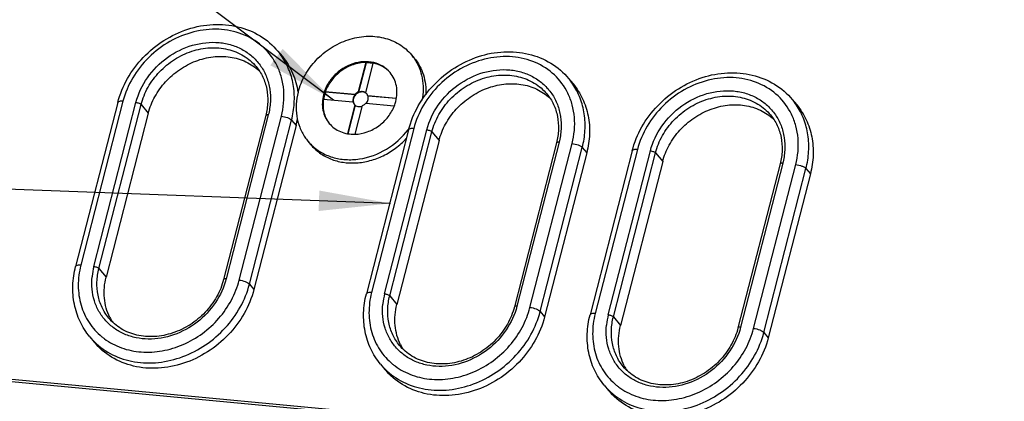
# Model space of a CAD drawing. Header units: millimetres. Extents: x -1 to 421, y -1 to 298.
# Tile 4 of 26: x 61 to 110, y 71 to 90. Entities that reach past the tile are written whole.
import ezdxf

# ---------------------------------------------------------------- set-up
doc = ezdxf.new("R2010")
doc.units = ezdxf.units.MM
doc.header["$LTSCALE"] = 23.1
doc.layers.get('0').update_dxf_attribs({"linetype": 'CONTINUOUS'})
doc.layers.add('02___PRT_ALL_AXES', color=7, linetype='CONTINUOUS')
doc.layers.add('ROUNDS', color=7, linetype='CONTINUOUS')
doc.styles.get("Standard").update_dxf_attribs({"font": 'txt', "width": 0.8})
doc.dimstyles.get("Standard").update_dxf_attribs({"dimtxt": 3.5, "dimasz": 3.5, "dimexe": 1, "dimexo": 0, "dimtad": 1, "dimdsep": 46, "dimtxsty": 'STANDARD', "dimblk": '_FILLED', "dimblk1": '_FILLED', "dimblk2": '_FILLED', "dimcen": 0.09, "dimclrt": 5, "dimadec": 0, "dimazin": 0, "dimtol": 1, "dimtp": 0.01, "dimtm": 0.01, "dimtfac": 1, "dimtofl": 0, "dimtmove": 0, "dimatfit": 3, "dimldrblk": '_FILLED', "dimfxl": 1, "dimtolj": 1, "dimarcsym": 0})

# ---------------------------------------------------------------- blocks, each defined once
blk = doc.blocks.new('_FILLED')
at = {"color": 0, "linetype": 'BYBLOCK'}
blk.add_solid([(0, 0), (-1, 0.143), (-1, -0.143)], dxfattribs=at)

msp = doc.modelspace()

# ---------------------------------------------------------------- linework, layer by layer
at = {"color": 7, "linetype": 'CONTINUOUS'}
for p, q in [((74.1054, 88.0681), (74.3235, 87.8059)), ((78.4099, 87.5171), (78.0389, 86.0747)), ((78.4233, 87.501), (78.0523, 86.0586)), ((78.4038, 86.0404), (78.7748, 87.4829)), ((78.4099, 87.5171), (78.4233, 87.501)), ((88.3388, 86.7314), (88.557, 86.4692)), ((76.4264, 86.0895), (76.4398, 86.0734)), ((77.871, 85.9538), (76.4264, 86.0895)), ((77.8844, 85.9377), (76.4398, 86.0734)), ((77.8844, 85.9377), (77.871, 85.9538)), ((78.0523, 86.0586), (78.0389, 86.0747)), ((78.4476, 85.9978), (78.4038, 86.0404)), ((78.4172, 86.0243), (78.4038, 86.0404)), ((78.5165, 85.8783), (78.5031, 85.8945)), ((79.9027, 85.763), (78.5031, 85.8945)), ((79.9001, 85.7484), (78.5165, 85.8783)), ((76.3327, 85.7251), (77.7772, 85.5894)), ((77.8765, 85.4435), (77.5152, 84.0389)), ((77.8899, 85.4273), (77.532, 84.0359)), ((77.7906, 85.5733), (77.7772, 85.5894)), ((77.8327, 85.4861), (77.8765, 85.4435)), ((77.8899, 85.4273), (77.8765, 85.4435)), ((77.8819, 84.0114), (78.2415, 85.4092)), ((78.4094, 85.5301), (79.8032, 85.3991)), ((99.2877, 85.7031), (99.5058, 85.441)), ((67.7597, 85.038), (65.6975, 77.0206)), ((74.9918, 84.4332), (72.9296, 76.4158)), ((81.9932, 83.7013), (79.931, 75.6839)), ((89.2253, 83.0965), (87.1631, 75.0791)), ((92.942, 82.6731), (90.8798, 74.6557)), ((100.1741, 82.0683), (98.1119, 74.0509)), ((64.8945, 74.102), (65.1126, 73.8399)), ((79.128, 72.7653), (79.3461, 72.5032)), ((90.0768, 71.7371), (90.2949, 71.475))]:
    msp.add_line(p, q, dxfattribs=at)
at = {"color": 3, "linetype": 'CONTINUOUS'}
for p, q in [((56.9029, 72.4158), (149.2381, 63.7444)), ((57.0036, 72.2948), (149.3387, 63.6235))]:
    msp.add_line(p, q, dxfattribs=at)
at = {"color": 7, "linetype": 'CONTINUOUS'}
for centre, radius, start, end in [((78.2447, 85.7714), 0.3011, 55.55091, 59.21312), ((78.2338, 85.7911), 0.2967, 51.79941, 55.63999), ((78.2467, 85.7745), 0.2974, 54.45826, 55.54521), ((78.2481, 85.7763), 0.2951, 47.98326, 54.46134), ((78.25, 85.7785), 0.2922, 43.39984, 47.97661), ((78.0881, 85.6638), 0.3109, 193.59683, 196.92501), ((78.0836, 85.6401), 0.2914, 211.58635, 216.38026), ((77.9769, 86.1065), 1.962, 338.84297, 345.52357), ((70.6684, 85.5461), 4.4644, 345.56409, 350.03481), ((68.073, 76.1619), 2.461, 206.95256, 213.14207), ((82.3064, 74.8253), 2.461, 206.95256, 213.14207), ((93.2553, 73.797), 2.461, 206.95256, 213.14207)]:
    msp.add_arc(centre, radius, start, end, dxfattribs=at)
for points, knots in [([(67.7597, 85.038), (67.8319, 85.3185), (68.0548, 85.8704), (68.5801, 86.598), (69.2651, 87.1932), (70.0618, 87.6136), (70.9149, 87.8292), (71.7651, 87.8222), (72.5509, 87.5899), (72.9973, 87.2889), (73.1866, 87.1111)], [0, 0, 0, 0, 0.1265256, 0.2568405, 0.3887029, 0.5194964, 0.6468578, 0.7692667, 0.8865302, 1, 1, 1, 1]), ([(74.3233, 87.8061), (74.5259, 87.5627), (74.8667, 87.01), (75.0418, 86.3856), (75.0887, 86.0659)], [0, 0, 0, 0, 0.4949278, 1, 1, 1, 1]), ([(79.5978, 87.0232), (79.4977, 87.1435), (79.2512, 87.3545), (78.7932, 87.5375), (78.2832, 87.578), (77.7624, 87.4756), (77.2706, 87.2402), (76.845, 86.8904), (76.5181, 86.4537), (76.3804, 86.1189), (76.3365, 85.9485)], [0, 0, 0, 0, 0.1132267, 0.2296298, 0.3511988, 0.4781698, 0.6091476, 0.7416414, 0.8727678, 1, 1, 1, 1]), ([(78.4099, 87.5171), (78.3059, 87.5162), (78.0952, 87.4963), (77.7853, 87.4163), (77.4856, 87.2881), (77.1119, 87.0582), (76.7152, 86.6758), (76.4998, 86.2907), (76.4264, 86.0895)], [0, 0, 0, 0, 0.1206265, 0.2441433, 0.3699559, 0.4972263, 0.7515494, 1, 1, 1, 1]), ([(78.7716, 87.47), (78.7433, 87.4755), (78.6282, 87.4945), (78.5111, 87.5018), (78.4233, 87.501)], [0, 0, 0, 0, 0.24719, 1, 1, 1, 1]), ([(79.5973, 87.0223), (79.4926, 87.139), (79.2381, 87.3412), (78.9332, 87.4507), (78.7748, 87.4829)], [0, 0, 0, 0, 0.4924651, 1, 1, 1, 1]), ([(79.8767, 85.616), (79.9089, 85.7414), (79.9472, 85.9955), (79.919, 86.3738), (79.8051, 86.7254), (79.6742, 86.9314), (79.5978, 87.0232)], [0, 0, 0, 0, 0.261313, 0.5137326, 0.7589112, 1, 1, 1, 1]), ([(81.9932, 83.7013), (82.0653, 83.9818), (82.2883, 84.5337), (82.8136, 85.2613), (83.4986, 85.8565), (84.2953, 86.2769), (85.1484, 86.4925), (85.9986, 86.4855), (86.7843, 86.2532), (87.2307, 85.9522), (87.4201, 85.7744)], [0, 0, 0, 0, 0.1265256, 0.2568405, 0.3887029, 0.5194964, 0.6468578, 0.7692667, 0.8865302, 1, 1, 1, 1]), ([(88.5568, 86.4694), (88.74, 86.2493), (89.0537, 85.7555), (89.3269, 84.9127), (89.3944, 84.0059), (89.3026, 83.3971), (89.2253, 83.0965)], [0, 0, 0, 0, 0.241089, 0.4862665, 0.7386881, 1, 1, 1, 1]), ([(76.3365, 85.9485), (76.3043, 85.8231), (76.266, 85.5691), (76.2942, 85.1908), (76.4081, 84.8392), (76.539, 84.6332), (76.6154, 84.5414)], [0, 0, 0, 0, 0.261313, 0.5137326, 0.7589112, 1, 1, 1, 1]), ([(76.4398, 86.0734), (76.4294, 86.0447), (76.3907, 85.9304), (76.3626, 85.8125), (76.3484, 85.7236)], [0, 0, 0, 0, 0.2529489, 1, 1, 1, 1]), ([(77.8844, 85.9377), (77.842, 85.8897), (77.7779, 85.7786), (77.7719, 85.6487), (77.7859, 85.5907)], [0, 0, 0, 0, 0.5180508, 1, 1, 1, 1]), ([(78.2607, 86.0741), (78.1969, 86.0801), (78.0616, 86.057), (77.9224, 85.9591), (77.8423, 85.8512), (77.8027, 85.7608), (77.7864, 85.6669), (77.7921, 85.6046), (77.7992, 85.5752)], [0, 0, 0, 0, 0.2474219, 0.5065634, 0.6359987, 0.7620461, 0.8834333, 1, 1, 1, 1]), ([(78.0389, 86.0747), (77.991, 86.0546), (77.9312, 86.0162), (77.8825, 85.9669), (77.871, 85.9538)], [0, 0, 0, 0, 0.74873, 1, 1, 1, 1]), ([(78.2473, 86.0902), (78.2312, 86.0918), (78.1649, 86.0936), (78.0985, 86.078), (78.0523, 86.0586)], [0, 0, 0, 0, 0.2438029, 1, 1, 1, 1]), ([(78.4012, 86.036), (78.3901, 86.0436), (78.3429, 86.0715), (78.2884, 86.0864), (78.2473, 86.0902)], [0, 0, 0, 0, 0.2452688, 1, 1, 1, 1]), ([(78.3988, 86.03), (78.3886, 86.0361), (78.3454, 86.0585), (78.2972, 86.0707), (78.2607, 86.0741)], [0, 0, 0, 0, 0.2453887, 1, 1, 1, 1]), ([(78.434, 85.5271), (78.4747, 85.5769), (78.5345, 85.6907), (78.5339, 85.8213), (78.5165, 85.8783)], [0, 0, 0, 0, 0.5187842, 1, 1, 1, 1]), ([(78.5031, 85.8945), (78.5002, 85.904), (78.487, 85.9409), (78.4664, 85.9753), (78.4476, 85.9978)], [0, 0, 0, 0, 0.252869, 1, 1, 1, 1]), ([(76.3327, 85.7251), (76.3165, 85.6184), (76.3033, 85.4045), (76.3451, 85.09), (76.4475, 84.7969), (76.5547, 84.6217), (76.6163, 84.5417)], [0, 0, 0, 0, 0.2592332, 0.5111743, 0.7573147, 1, 1, 1, 1]), ([(77.7772, 85.5894), (77.7801, 85.5799), (77.7933, 85.543), (77.8139, 85.5086), (77.8327, 85.4861)], [0, 0, 0, 0, 0.252869, 1, 1, 1, 1]), ([(77.7992, 85.5752), (77.801, 85.5674), (77.8096, 85.5368), (77.823, 85.5077), (77.8354, 85.4875)], [0, 0, 0, 0, 0.2529449, 1, 1, 1, 1]), ([(77.8815, 84.008), (78.0848, 84.0148), (78.3934, 84.0763), (78.7736, 84.2432), (79.1342, 84.467), (79.5187, 84.8355), (79.7319, 85.2049), (79.8067, 85.3984)], [0, 0, 0, 0, 0.2439169, 0.3697638, 0.4969816, 0.7512287, 1, 1, 1, 1]), ([(77.8899, 85.4273), (77.9136, 85.4087), (77.968, 85.3781), (78.0287, 85.3643), (78.0598, 85.3614)], [0, 0, 0, 0, 0.4911552, 1, 1, 1, 1]), ([(78.0598, 85.3614), (78.0743, 85.36), (78.1339, 85.358), (78.1937, 85.3701), (78.2359, 85.3856)], [0, 0, 0, 0, 0.2441787, 1, 1, 1, 1]), ([(78.2415, 85.4092), (78.2893, 85.4293), (78.3491, 85.4677), (78.3978, 85.517), (78.4094, 85.5301)], [0, 0, 0, 0, 0.74873, 1, 1, 1, 1]), ([(92.942, 82.6731), (93.0142, 82.9536), (93.2371, 83.5055), (93.7624, 84.2331), (94.4474, 84.8283), (95.2441, 85.2487), (96.0972, 85.4643), (96.9474, 85.4573), (97.7332, 85.225), (98.1796, 84.924), (98.3689, 84.7462)], [0, 0, 0, 0, 0.1265256, 0.2568405, 0.3887029, 0.5194964, 0.6468578, 0.7692667, 0.8865302, 1, 1, 1, 1]), ([(99.5057, 85.4412), (99.6888, 85.2211), (100.0025, 84.7273), (100.2757, 83.8845), (100.3432, 82.9777), (100.2514, 82.3689), (100.1741, 82.0683)], [0, 0, 0, 0, 0.241089, 0.4862665, 0.7386881, 1, 1, 1, 1]), ([(76.6154, 84.5414), (76.6886, 84.4534), (76.8586, 84.2937), (77.1664, 84.1207), (77.5139, 84.02), (77.7582, 84.0039), (77.8815, 84.008)], [0, 0, 0, 0, 0.241683, 0.4871409, 0.7393605, 1, 1, 1, 1]), ([(65.8792, 75.0465), (65.7308, 75.3384), (65.5461, 76.0038), (65.6117, 76.6872), (65.6975, 77.0206)], [0, 0, 0, 0, 0.4875318, 1, 1, 1, 1]), ([(72.9296, 76.4158), (72.8246, 76.0075), (72.4943, 75.2049), (71.711, 74.1581), (70.6908, 73.3199), (69.512, 72.7556), (68.2638, 72.51), (67.0415, 72.6071), (65.9435, 73.0456), (65.3527, 73.5513), (65.1127, 73.8398)], [0, 0, 0, 0, 0.1272312, 0.2583579, 0.3908517, 0.5218294, 0.6488004, 0.7703696, 0.8867731, 1, 1, 1, 1]), ([(80.1127, 73.7098), (79.9642, 74.0017), (79.7796, 74.6671), (79.8452, 75.3505), (79.931, 75.6839)], [0, 0, 0, 0, 0.4875318, 1, 1, 1, 1]), ([(87.1631, 75.0791), (87.0581, 74.6708), (86.7278, 73.8682), (85.9444, 72.8214), (84.9242, 71.9832), (83.7454, 71.4189), (82.4973, 71.1733), (81.275, 71.2705), (80.177, 71.7089), (79.5862, 72.2147), (79.3462, 72.5031)], [0, 0, 0, 0, 0.1272312, 0.2583579, 0.3908517, 0.5218294, 0.6488004, 0.7703696, 0.8867731, 1, 1, 1, 1]), ([(91.0615, 72.6816), (90.9131, 72.9735), (90.7284, 73.6389), (90.794, 74.3223), (90.8798, 74.6557)], [0, 0, 0, 0, 0.4875318, 1, 1, 1, 1]), ([(98.1119, 74.0509), (98.0069, 73.6426), (97.6767, 72.84), (96.8933, 71.7932), (95.8731, 70.9549), (94.6943, 70.3907), (93.4461, 70.1451), (92.2238, 70.2422), (91.1258, 70.6807), (90.5351, 71.1864), (90.295, 71.4748)], [0, 0, 0, 0, 0.1272312, 0.2583579, 0.3908517, 0.5218294, 0.6488004, 0.7703696, 0.8867731, 1, 1, 1, 1])]:
    msp.add_open_spline(points, degree=3, knots=knots, dxfattribs=at)
at = {"layer": '02___PRT_ALL_AXES', "color": 7, "linetype": 'CONTINUOUS'}
for p, q in [((80.6432, 87.8931), (80.7775, 87.7318)), ((75.57, 83.6715), (75.7042, 83.5102))]:
    msp.add_line(p, q, dxfattribs=at)
for centre, radius, start, end in [((78.8019, 86.361), 2.3954, 34.75136, 39.76158), ((77.5043, 86.5309), 3.7688, 322.35692, 323.11875), ((77.4122, 85.2042), 2.3964, 214.12358, 219.76052), ((77.4115, 85.204), 2.3958, 219.76709, 224.78161)]:
    msp.add_arc(centre, radius, start, end, dxfattribs=at)
for points, knots in [([(75.0957, 86.065), (75.1702, 86.3548), (75.4046, 86.9244), (75.9606, 87.6673), (76.6846, 88.2622), (77.5213, 88.6626), (78.4067, 88.837), (79.1386, 88.7785), (79.6746, 88.6082), (80.0417, 88.4243), (80.3696, 88.1868), (80.5581, 87.9954), (80.6433, 87.8931)], [0, 0, 0, 0, 0.127136, 0.2581656, 0.3905608, 0.5214409, 0.6483169, 0.7697949, 0.828686, 0.8864689, 0.9434465, 1, 1, 1, 1]), ([(80.7775, 87.7318), (80.8774, 87.6117), (81.0549, 87.3498), (81.2413, 86.91), (81.3437, 86.4349), (81.3541, 86.1076), (81.3455, 85.943)], [0, 0, 0, 0, 0.2442437, 0.4909887, 0.7423924, 1, 1, 1, 1]), ([(80.77, 87.7264), (80.8691, 87.5836), (81.0379, 87.2728), (81.1881, 86.7589), (81.2327, 86.2126), (81.1918, 85.8445), (81.1548, 85.6616)], [0, 0, 0, 0, 0.2418927, 0.4878928, 0.7401884, 1, 1, 1, 1]), ([(75.0957, 86.065), (75.046, 85.872), (74.9833, 85.4815), (75.0076, 84.8975), (75.1512, 84.3461), (75.3249, 84.0125), (75.4283, 83.8598)], [0, 0, 0, 0, 0.2606661, 0.5132775, 0.7589533, 1, 1, 1, 1]), ([(75.711, 83.5164), (75.8561, 83.3701), (76.1897, 83.1114), (76.7773, 82.8571), (77.427, 82.7439), (78.3431, 82.7872), (79.4709, 83.2054), (80.1966, 83.8506), (80.4886, 84.2292)], [0, 0, 0, 0, 0.1141151, 0.2307787, 0.3512688, 0.4760609, 0.7352543, 1, 1, 1, 1]), ([(75.7042, 83.5102), (75.8329, 83.3555), (76.1336, 83.0755), (76.6796, 82.7772), (77.2963, 82.6114), (77.9543, 82.5846), (78.6236, 82.6966), (79.2743, 82.9417), (79.8773, 83.308), (80.2309, 83.6233), (80.3917, 83.7957)], [0, 0, 0, 0, 0.1142608, 0.2304237, 0.3499676, 0.4736667, 0.6015035, 0.7327435, 0.8661085, 1, 1, 1, 1])]:
    msp.add_open_spline(points, degree=3, knots=knots, dxfattribs=at)
at = {"layer": 'ROUNDS', "color": 7, "linetype": 'CONTINUOUS'}
for p, q in [((66.2659, 85.5575), (64.2037, 77.5402)), ((73.5092, 84.92), (71.447, 76.9027)), ((80.4994, 84.2208), (78.4372, 76.2035)), ((87.7427, 83.5833), (85.6805, 75.566)), ((91.4482, 83.1926), (89.386, 75.1753)), ((98.6916, 82.5551), (96.6293, 74.5377))]:
    msp.add_line(p, q, dxfattribs=at)
at = {"layer": 'ROUNDS', "color": 9, "linetype": 'CONTINUOUS'}
for p, q in [((66.5191, 85.6192), (64.4569, 77.6018)), ((65.0956, 77.5418), (67.1578, 85.5592)), ((65.3452, 77.4441), (67.4074, 85.4614)), ((67.4074, 85.4614), (67.7597, 85.038)), ((73.6358, 84.9509), (71.5736, 76.9335)), ((72.2123, 76.8735), (74.2745, 84.8909)), ((72.7115, 76.6779), (74.7737, 84.6953)), ((74.7737, 84.6953), (74.9918, 84.4332)), ((80.7526, 84.2825), (78.6904, 76.2651)), ((79.329, 76.2052), (81.3912, 84.2225)), ((79.5786, 76.1074), (81.6408, 84.1247)), ((81.6408, 84.1247), (81.9932, 83.7013)), ((87.8693, 83.6142), (85.8071, 75.5968)), ((86.4458, 75.5368), (88.508, 83.5542)), ((86.945, 75.3412), (89.0072, 83.3586)), ((89.0072, 83.3586), (89.2253, 83.0965)), ((91.7014, 83.2543), (89.6392, 75.2369)), ((90.2779, 75.1769), (92.3401, 83.1943)), ((90.5275, 75.0791), (92.5897, 83.0965)), ((92.5897, 83.0965), (92.942, 82.6731)), ((98.8181, 82.5859), (96.7559, 74.5686)), ((97.3946, 74.5086), (99.4568, 82.526)), ((97.8938, 74.313), (99.956, 82.3304)), ((99.956, 82.3304), (100.1741, 82.0683)), ((65.3452, 77.4441), (65.6975, 77.0206)), ((72.7115, 76.6779), (72.9296, 76.4158)), ((79.5786, 76.1074), (79.931, 75.6839)), ((86.945, 75.3412), (87.1631, 75.0791)), ((90.5275, 75.0791), (90.8798, 74.6557)), ((97.8938, 74.313), (98.1119, 74.0509))]:
    msp.add_line(p, q, dxfattribs=at)
for centre, radius, start, end in [((71.5077, 85.9069), 3.3791, 33.99126, 39.75925), ((71.243, 85.9709), 3.1423, 26.00528, 28.83513), ((85.7412, 84.5702), 3.3791, 33.99126, 39.75925), ((85.4765, 84.6342), 3.1423, 26.00528, 28.83513), ((96.69, 83.542), 3.3791, 33.99126, 39.75925), ((96.4254, 83.606), 3.1423, 26.00528, 28.83513), ((68.3255, 76.7069), 3.3361, 165.50638, 173.94916), ((68.2115, 76.7205), 3.2214, 173.97589, 174.44316), ((82.559, 75.3702), 3.3361, 165.50638, 173.94916), ((82.445, 75.3838), 3.2214, 173.97589, 174.44316), ((93.5078, 74.342), 3.3361, 165.50638, 173.94916), ((93.3938, 74.3556), 3.2214, 173.97589, 174.44316), ((67.4889, 76.2611), 3.3753, 219.76782, 225.52366), ((67.4763, 76.5349), 3.1414, 230.67633, 233.51188), ((81.7224, 74.9245), 3.3753, 219.76782, 225.52366), ((81.7098, 75.1982), 3.1414, 230.67633, 233.51188), ((92.6712, 73.8962), 3.3753, 219.76782, 225.52366), ((92.6586, 74.1699), 3.1414, 230.67633, 233.51188)]:
    msp.add_arc(centre, radius, start, end, dxfattribs=at)
at = {"layer": 'ROUNDS', "color": 7, "linetype": 'CONTINUOUS'}
for points, knots in [([(66.2659, 85.5575), (66.3708, 85.9653), (66.6995, 86.7651), (67.4798, 87.8062), (68.4951, 88.6369), (69.67, 89.1941), (70.9185, 89.4335), (72.1481, 89.329), (73.2596, 88.879), (73.8601, 88.3628), (74.1054, 88.0681)], [0, 0, 0, 0, 0.1267978, 0.2568688, 0.3880876, 0.5179907, 0.6445013, 0.7665631, 0.8845098, 1, 1, 1, 1]), ([(80.4994, 84.2208), (80.6043, 84.6286), (80.933, 85.4284), (81.7133, 86.4695), (82.7286, 87.3002), (83.9035, 87.8575), (85.152, 88.0968), (86.3816, 87.9923), (87.493, 87.5423), (88.0935, 87.0262), (88.3388, 86.7314)], [0, 0, 0, 0, 0.1267978, 0.2568688, 0.3880876, 0.5179907, 0.6445013, 0.7665631, 0.8845098, 1, 1, 1, 1]), ([(73.039, 87.3172), (73.1683, 87.1618), (73.3899, 86.8126), (73.5829, 86.2151), (73.6303, 85.5696), (73.5646, 85.1351), (73.5092, 84.92)], [0, 0, 0, 0, 0.2395515, 0.483938, 0.7368326, 1, 1, 1, 1]), ([(91.4482, 83.1926), (91.5531, 83.6004), (91.8819, 84.4001), (92.6621, 85.4413), (93.6774, 86.272), (94.8523, 86.8292), (96.1008, 87.0686), (97.3304, 86.9641), (98.4419, 86.5141), (99.0424, 85.9979), (99.2877, 85.7031)], [0, 0, 0, 0, 0.1267978, 0.2568688, 0.3880876, 0.5179907, 0.6445013, 0.7665631, 0.8845098, 1, 1, 1, 1]), ([(87.2725, 85.9805), (87.4018, 85.8251), (87.6234, 85.4759), (87.8164, 84.8784), (87.8638, 84.2329), (87.798, 83.7984), (87.7427, 83.5833)], [0, 0, 0, 0, 0.2395515, 0.483938, 0.7368326, 1, 1, 1, 1]), ([(98.2213, 84.9523), (98.3506, 84.7969), (98.5722, 84.4477), (98.7652, 83.8502), (98.8126, 83.2046), (98.7469, 82.7702), (98.6916, 82.5551)], [0, 0, 0, 0, 0.2395515, 0.483938, 0.7368326, 1, 1, 1, 1]), ([(64.8945, 74.102), (64.7062, 74.3284), (64.3841, 74.8347), (64.1033, 75.6966), (64.0331, 76.6189), (64.1256, 77.2364), (64.2037, 77.5402)], [0, 0, 0, 0, 0.243053, 0.4892296, 0.7410612, 1, 1, 1, 1]), ([(71.447, 76.9027), (71.3713, 76.6081), (71.1325, 76.0283), (70.5662, 75.271), (69.8282, 74.6632), (68.9764, 74.2534), (68.0772, 74.0738), (67.2004, 74.1407), (66.4168, 74.451), (65.9967, 74.8099), (65.8266, 75.0142)], [0, 0, 0, 0, 0.1275661, 0.259488, 0.3929394, 0.5247273, 0.6520529, 0.77326, 0.8884959, 1, 1, 1, 1]), ([(79.128, 72.7653), (78.9396, 72.9917), (78.6175, 73.4981), (78.3367, 74.3599), (78.2666, 75.2822), (78.3591, 75.8997), (78.4372, 76.2035)], [0, 0, 0, 0, 0.243053, 0.4892296, 0.7410612, 1, 1, 1, 1]), ([(85.6805, 75.566), (85.6048, 75.2714), (85.366, 74.6916), (84.7997, 73.9343), (84.0617, 73.3265), (83.2099, 72.9167), (82.3106, 72.7371), (81.4339, 72.804), (80.6503, 73.1143), (80.2302, 73.4732), (80.0601, 73.6775)], [0, 0, 0, 0, 0.1275661, 0.259488, 0.3929394, 0.5247273, 0.6520529, 0.77326, 0.8884959, 1, 1, 1, 1]), ([(90.0768, 71.7371), (89.8885, 71.9634), (89.5664, 72.4698), (89.2856, 73.3317), (89.2154, 74.254), (89.3079, 74.8715), (89.386, 75.1753)], [0, 0, 0, 0, 0.243053, 0.4892296, 0.7410612, 1, 1, 1, 1]), ([(96.6293, 74.5377), (96.5536, 74.2432), (96.3148, 73.6634), (95.7485, 72.9061), (95.0105, 72.2983), (94.1587, 71.8885), (93.2595, 71.7089), (92.3827, 71.7758), (91.5991, 72.0861), (91.179, 72.445), (91.0089, 72.6493)], [0, 0, 0, 0, 0.1275661, 0.259488, 0.3929394, 0.5247273, 0.6520529, 0.77326, 0.8884959, 1, 1, 1, 1])]:
    msp.add_open_spline(points, degree=3, knots=knots, dxfattribs=at)
at = {"layer": 'ROUNDS', "color": 9, "linetype": 'CONTINUOUS'}
for points, knots in [([(73.9958, 87.4864), (73.8193, 87.807), (73.343, 88.3948), (72.3525, 88.9738), (71.1889, 89.2017), (69.9632, 89.0667), (68.7831, 88.5883), (67.7501, 87.8111), (66.9544, 86.8048), (66.6221, 86.0195), (66.5191, 85.6192)], [0, 0, 0, 0, 0.1135363, 0.2288658, 0.3490488, 0.4751775, 0.6062022, 0.7394992, 0.8717645, 1, 1, 1, 1]), ([(67.1578, 85.5592), (67.269, 85.9916), (67.668, 86.8321), (68.6467, 87.8163), (69.8821, 88.4299), (71.0064, 88.5535), (71.8452, 88.3906), (72.4124, 88.1485), (72.9024, 87.7934), (73.2952, 87.3389), (73.5747, 86.8036), (73.7303, 86.2092), (73.7569, 85.5798), (73.6894, 85.159), (73.6358, 84.9509)], [0, 0, 0, 0, 0.1300143, 0.2642201, 0.3972571, 0.5243404, 0.5852746, 0.6444783, 0.7024663, 0.7599749, 0.8178316, 0.8767984, 0.9374284, 1, 1, 1, 1]), ([(67.4074, 85.4614), (67.483, 85.7556), (67.721, 86.3338), (68.2853, 87.088), (69.0204, 87.6919), (69.8696, 88.0984), (70.7688, 88.2753), (71.6495, 88.2053), (72.4405, 87.8894), (72.8661, 87.525), (73.039, 87.3172)], [0, 0, 0, 0, 0.1272331, 0.2583587, 0.3908525, 0.5218305, 0.6488012, 0.7703699, 0.8867731, 1, 1, 1, 1]), ([(74.7737, 84.6953), (74.8435, 84.9667), (74.9318, 85.5155), (74.8983, 86.3364), (74.6974, 87.1118), (74.4543, 87.5812), (74.3094, 87.796)], [0, 0, 0, 0, 0.2606571, 0.5132613, 0.7589508, 1, 1, 1, 1]), ([(88.2293, 86.1497), (88.0528, 86.4703), (87.5765, 87.0582), (86.586, 87.6371), (85.4223, 87.8651), (84.1967, 87.73), (83.0165, 87.2516), (81.9836, 86.4745), (81.1879, 85.4681), (80.8555, 84.6828), (80.7526, 84.2825)], [0, 0, 0, 0, 0.1135363, 0.2288658, 0.3490488, 0.4751775, 0.6062022, 0.7394992, 0.8717645, 1, 1, 1, 1]), ([(74.2745, 84.8909), (74.3811, 85.3052), (74.4439, 85.9527), (74.3001, 86.7805), (74.156, 87.1667), (74.0672, 87.3487)], [0, 0, 0, 0, 0.5112152, 0.7580662, 1, 1, 1, 1]), ([(81.3912, 84.2225), (81.5025, 84.6549), (81.9015, 85.4954), (82.8802, 86.4796), (84.1156, 87.0933), (85.2399, 87.2168), (86.0787, 87.0539), (86.6459, 86.8118), (87.1358, 86.4567), (87.5286, 86.0022), (87.8082, 85.4669), (87.9638, 84.8725), (87.9903, 84.2431), (87.9228, 83.8223), (87.8693, 83.6142)], [0, 0, 0, 0, 0.1300143, 0.2642201, 0.3972571, 0.5243404, 0.5852746, 0.6444783, 0.7024663, 0.7599749, 0.8178316, 0.8767984, 0.9374284, 1, 1, 1, 1]), ([(81.6408, 84.1247), (81.7165, 84.4189), (81.9544, 84.9971), (82.5188, 85.7513), (83.2538, 86.3552), (84.1031, 86.7617), (85.0023, 86.9386), (85.8829, 86.8686), (86.674, 86.5527), (87.0995, 86.1883), (87.2724, 85.9805)], [0, 0, 0, 0, 0.1272331, 0.2583587, 0.3908525, 0.5218305, 0.6488012, 0.7703699, 0.8867731, 1, 1, 1, 1]), ([(99.1781, 85.1215), (99.0016, 85.4421), (98.5253, 86.0299), (97.5348, 86.6088), (96.3712, 86.8368), (95.1455, 86.7018), (93.9654, 86.2234), (92.9325, 85.4462), (92.1367, 84.4399), (91.8044, 83.6546), (91.7014, 83.2543)], [0, 0, 0, 0, 0.1135363, 0.2288658, 0.3490488, 0.4751775, 0.6062022, 0.7394992, 0.8717645, 1, 1, 1, 1]), ([(89.0072, 83.3586), (89.077, 83.63), (89.1653, 84.1788), (89.1317, 84.9997), (88.9309, 85.7751), (88.6878, 86.2445), (88.5429, 86.4594)], [0, 0, 0, 0, 0.2606571, 0.5132613, 0.7589508, 1, 1, 1, 1]), ([(88.508, 83.5542), (88.6146, 83.9685), (88.6774, 84.616), (88.5335, 85.4439), (88.3895, 85.83), (88.3007, 86.012)], [0, 0, 0, 0, 0.5112152, 0.7580662, 1, 1, 1, 1]), ([(92.3401, 83.1943), (92.4513, 83.6267), (92.8503, 84.4672), (93.829, 85.4514), (95.0644, 86.065), (96.1888, 86.1886), (97.0275, 86.0257), (97.5947, 85.7836), (98.0847, 85.4284), (98.4775, 84.974), (98.7571, 84.4386), (98.9127, 83.8443), (98.9392, 83.2149), (98.8717, 82.794), (98.8181, 82.5859)], [0, 0, 0, 0, 0.1300143, 0.2642201, 0.3972571, 0.5243404, 0.5852746, 0.6444783, 0.7024663, 0.7599749, 0.8178316, 0.8767984, 0.9374284, 1, 1, 1, 1]), ([(92.5897, 83.0965), (92.6653, 83.3907), (92.9033, 83.9689), (93.4677, 84.7231), (94.2027, 85.327), (95.0519, 85.7335), (95.9511, 85.9104), (96.8318, 85.8404), (97.6228, 85.5245), (98.0484, 85.16), (98.2213, 84.9523)], [0, 0, 0, 0, 0.1272331, 0.2583587, 0.3908525, 0.5218305, 0.6488012, 0.7703699, 0.8867731, 1, 1, 1, 1]), ([(66.5191, 85.6192), (66.487, 85.6222), (66.4273, 85.6242), (66.3416, 85.6168), (66.2739, 85.5884), (66.2659, 85.5575)], [0, 0, 0, 0, 0.3561888, 0.646821, 1, 1, 1, 1]), ([(67.1578, 85.5592), (67.2085, 85.5544), (67.2815, 85.5367), (67.3636, 85.4983), (67.3965, 85.4745), (67.4074, 85.4614)], [0, 0, 0, 0, 0.5619131, 0.8125809, 1, 1, 1, 1]), ([(99.956, 82.3304), (100.0258, 82.6018), (100.1141, 83.1506), (100.0806, 83.9715), (99.8797, 84.7469), (99.6366, 85.2163), (99.4917, 85.4311)], [0, 0, 0, 0, 0.2606571, 0.5132613, 0.7589508, 1, 1, 1, 1]), ([(73.6358, 84.9509), (73.6198, 84.9524), (73.59, 84.9534), (73.5471, 84.9496), (73.5132, 84.9355), (73.5092, 84.92)], [0, 0, 0, 0, 0.3561227, 0.6468606, 1, 1, 1, 1]), ([(74.2745, 84.8909), (74.376, 84.8813), (74.522, 84.8458), (74.6862, 84.7691), (74.7519, 84.7214), (74.7737, 84.6953)], [0, 0, 0, 0, 0.5619237, 0.8125871, 1, 1, 1, 1]), ([(99.4568, 82.526), (99.5634, 82.9403), (99.6262, 83.5878), (99.4824, 84.4156), (99.3383, 84.8018), (99.2496, 84.9837)], [0, 0, 0, 0, 0.5112152, 0.7580662, 1, 1, 1, 1]), ([(80.7526, 84.2825), (80.7205, 84.2855), (80.6608, 84.2875), (80.575, 84.2801), (80.5074, 84.2518), (80.4994, 84.2208)], [0, 0, 0, 0, 0.3561888, 0.646821, 1, 1, 1, 1]), ([(81.3912, 84.2225), (81.442, 84.2178), (81.515, 84.2), (81.5971, 84.1616), (81.63, 84.1378), (81.6408, 84.1247)], [0, 0, 0, 0, 0.5619131, 0.8125809, 1, 1, 1, 1]), ([(87.8693, 83.6142), (87.8533, 83.6157), (87.8234, 83.6167), (87.7805, 83.6129), (87.7467, 83.5988), (87.7427, 83.5833)], [0, 0, 0, 0, 0.3561227, 0.6468606, 1, 1, 1, 1]), ([(88.508, 83.5542), (88.6095, 83.5446), (88.7555, 83.5091), (88.9196, 83.4324), (88.9854, 83.3847), (89.0072, 83.3586)], [0, 0, 0, 0, 0.5619237, 0.8125871, 1, 1, 1, 1]), ([(91.7014, 83.2543), (91.6693, 83.2573), (91.6096, 83.2593), (91.5239, 83.2519), (91.4562, 83.2235), (91.4482, 83.1926)], [0, 0, 0, 0, 0.3561888, 0.646821, 1, 1, 1, 1]), ([(92.3401, 83.1943), (92.3908, 83.1895), (92.4638, 83.1718), (92.5459, 83.1334), (92.5788, 83.1096), (92.5897, 83.0965)], [0, 0, 0, 0, 0.5619131, 0.8125809, 1, 1, 1, 1]), ([(98.8181, 82.5859), (98.8021, 82.5874), (98.7723, 82.5884), (98.7294, 82.5847), (98.6955, 82.5706), (98.6916, 82.5551)], [0, 0, 0, 0, 0.3561227, 0.6468606, 1, 1, 1, 1]), ([(99.4568, 82.526), (99.5583, 82.5164), (99.7043, 82.4809), (99.8685, 82.4042), (99.9343, 82.3565), (99.956, 82.3304)], [0, 0, 0, 0, 0.5619237, 0.8125871, 1, 1, 1, 1]), ([(64.4569, 77.6018), (64.4248, 77.6048), (64.3651, 77.6069), (64.2793, 77.5994), (64.2117, 77.5711), (64.2037, 77.5402)], [0, 0, 0, 0, 0.3561888, 0.646821, 1, 1, 1, 1]), ([(64.4569, 77.6018), (64.3733, 77.2769), (64.2863, 76.6165), (64.422, 75.6431), (64.8209, 74.7715), (65.2459, 74.3011), (65.4856, 74.1047)], [0, 0, 0, 0, 0.2620268, 0.5136845, 0.7579418, 1, 1, 1, 1]), ([(65.0956, 77.5418), (65.1463, 77.5371), (65.2193, 77.5193), (65.3014, 77.481), (65.3343, 77.4571), (65.3452, 77.4441)], [0, 0, 0, 0, 0.5619131, 0.8125809, 1, 1, 1, 1]), ([(65.8266, 75.0142), (65.6947, 75.1728), (65.4687, 75.5285), (65.272, 76.1356), (65.2233, 76.7889), (65.2895, 77.2275), (65.3452, 77.4441)], [0, 0, 0, 0, 0.2410886, 0.4862684, 0.7386859, 1, 1, 1, 1]), ([(71.5736, 76.9335), (71.468, 76.5229), (71.0976, 75.7231), (70.192, 74.7657), (69.0402, 74.1333), (67.9762, 73.9479), (67.1601, 74.0347), (66.5945, 74.2106), (66.0886, 74.4928), (65.6608, 74.8719), (65.3268, 75.3342), (65.0988, 75.8628), (64.9844, 76.4382), (64.986, 76.8341), (65.0053, 77.0324)], [0, 0, 0, 0, 0.1299024, 0.2640194, 0.397552, 0.5259613, 0.5877096, 0.6476819, 0.7062219, 0.7639016, 0.8214384, 0.8795743, 0.9389499, 1, 1, 1, 1]), ([(65.1241, 73.8527), (65.3832, 73.5983), (65.9984, 73.1646), (67.0913, 72.8216), (68.2797, 72.7966), (69.4757, 73.0865), (70.5949, 73.667), (71.5583, 74.4956), (72.2972, 75.5124), (72.6105, 76.2851), (72.7115, 76.6779)], [0, 0, 0, 0, 0.1134009, 0.2304999, 0.3527596, 0.4800585, 0.6108937, 0.7428767, 0.8733446, 1, 1, 1, 1]), ([(65.6083, 74.0092), (65.8633, 73.8205), (66.4447, 73.5142), (67.4251, 73.3144), (68.461, 73.3752), (69.4845, 73.6896), (70.4309, 74.2352), (71.24, 74.9769), (71.86, 75.8664), (72.1251, 76.5344), (72.2123, 76.8735)], [0, 0, 0, 0, 0.1140015, 0.2321812, 0.3553444, 0.4829756, 0.613495, 0.7446849, 0.8741833, 1, 1, 1, 1]), ([(71.5736, 76.9335), (71.5576, 76.935), (71.5277, 76.936), (71.4849, 76.9323), (71.451, 76.9181), (71.447, 76.9027)], [0, 0, 0, 0, 0.3561227, 0.6468606, 1, 1, 1, 1]), ([(72.2123, 76.8735), (72.3138, 76.864), (72.4598, 76.8285), (72.624, 76.7517), (72.6897, 76.7041), (72.7115, 76.6779)], [0, 0, 0, 0, 0.5619237, 0.8125871, 1, 1, 1, 1]), ([(78.6904, 76.2651), (78.6583, 76.2682), (78.5986, 76.2702), (78.5128, 76.2627), (78.4451, 76.2344), (78.4372, 76.2035)], [0, 0, 0, 0, 0.3561888, 0.646821, 1, 1, 1, 1]), ([(78.6904, 76.2651), (78.6068, 75.9403), (78.5197, 75.2798), (78.6555, 74.3064), (79.0544, 73.4348), (79.4794, 72.9644), (79.7191, 72.768)], [0, 0, 0, 0, 0.2620268, 0.5136845, 0.7579418, 1, 1, 1, 1]), ([(79.329, 76.2052), (79.3798, 76.2004), (79.4528, 76.1826), (79.5349, 76.1443), (79.5678, 76.1204), (79.5786, 76.1074)], [0, 0, 0, 0, 0.5619131, 0.8125809, 1, 1, 1, 1]), ([(85.8071, 75.5968), (85.7015, 75.1862), (85.3311, 74.3864), (84.4255, 73.429), (83.2737, 72.7967), (82.2097, 72.6112), (81.3936, 72.6981), (80.828, 72.8739), (80.3221, 73.1562), (79.8942, 73.5352), (79.5603, 73.9975), (79.3323, 74.5261), (79.2179, 75.1015), (79.2195, 75.4975), (79.2388, 75.6957)], [0, 0, 0, 0, 0.1299024, 0.2640194, 0.397552, 0.5259613, 0.5877096, 0.6476819, 0.7062219, 0.7639016, 0.8214384, 0.8795743, 0.9389499, 1, 1, 1, 1]), ([(80.0601, 73.6775), (79.9282, 73.8361), (79.7022, 74.1918), (79.5055, 74.799), (79.4568, 75.4522), (79.5229, 75.8908), (79.5786, 76.1074)], [0, 0, 0, 0, 0.2410886, 0.4862684, 0.7386859, 1, 1, 1, 1]), ([(79.3576, 72.516), (79.6167, 72.2616), (80.2319, 71.8279), (81.3248, 71.4849), (82.5132, 71.4599), (83.7092, 71.7498), (84.8284, 72.3303), (85.7918, 73.1589), (86.5307, 74.1757), (86.8439, 74.9485), (86.945, 75.3412)], [0, 0, 0, 0, 0.1134009, 0.2304999, 0.3527596, 0.4800585, 0.6108937, 0.7428767, 0.8733446, 1, 1, 1, 1]), ([(79.8417, 72.6725), (80.0968, 72.4838), (80.6782, 72.1775), (81.6586, 71.9778), (82.6945, 72.0385), (83.718, 72.3529), (84.6644, 72.8986), (85.4735, 73.6402), (86.0935, 74.5297), (86.3585, 75.1977), (86.4458, 75.5368)], [0, 0, 0, 0, 0.1140015, 0.2321812, 0.3553444, 0.4829756, 0.613495, 0.7446849, 0.8741833, 1, 1, 1, 1]), ([(85.8071, 75.5968), (85.7911, 75.5983), (85.7612, 75.5993), (85.7183, 75.5956), (85.6845, 75.5814), (85.6805, 75.566)], [0, 0, 0, 0, 0.3561227, 0.6468606, 1, 1, 1, 1]), ([(86.4458, 75.5368), (86.5473, 75.5273), (86.6932, 75.4918), (86.8574, 75.415), (86.9232, 75.3674), (86.945, 75.3412)], [0, 0, 0, 0, 0.5619237, 0.8125871, 1, 1, 1, 1]), ([(89.6392, 75.2369), (89.6071, 75.2399), (89.5474, 75.2419), (89.4617, 75.2345), (89.394, 75.2062), (89.386, 75.1753)], [0, 0, 0, 0, 0.3561888, 0.646821, 1, 1, 1, 1]), ([(89.6392, 75.2369), (89.5556, 74.912), (89.4686, 74.2516), (89.6044, 73.2782), (90.0032, 72.4066), (90.4282, 71.9362), (90.6679, 71.7398)], [0, 0, 0, 0, 0.2620268, 0.5136845, 0.7579418, 1, 1, 1, 1]), ([(90.2779, 75.1769), (90.3286, 75.1722), (90.4016, 75.1544), (90.4837, 75.116), (90.5166, 75.0922), (90.5275, 75.0791)], [0, 0, 0, 0, 0.5619131, 0.8125809, 1, 1, 1, 1]), ([(91.009, 72.6493), (90.877, 72.8079), (90.651, 73.1636), (90.4543, 73.7707), (90.4056, 74.424), (90.4718, 74.8626), (90.5275, 75.0791)], [0, 0, 0, 0, 0.2410886, 0.4862684, 0.7386859, 1, 1, 1, 1]), ([(96.7559, 74.5686), (96.6503, 74.158), (96.2799, 73.3582), (95.3743, 72.4008), (94.2225, 71.7684), (93.1585, 71.583), (92.3425, 71.6698), (91.7768, 71.8457), (91.2709, 72.1279), (90.8431, 72.507), (90.5091, 72.9692), (90.2811, 73.4979), (90.1667, 74.0733), (90.1683, 74.4692), (90.1876, 74.6675)], [0, 0, 0, 0, 0.1299024, 0.2640194, 0.397552, 0.5259613, 0.5877096, 0.6476819, 0.7062219, 0.7639016, 0.8214384, 0.8795743, 0.9389499, 1, 1, 1, 1]), ([(90.3064, 71.4878), (90.5655, 71.2334), (91.1807, 70.7997), (92.2736, 70.4567), (93.462, 70.4316), (94.658, 70.7216), (95.7772, 71.302), (96.7406, 72.1307), (97.4795, 73.1475), (97.7928, 73.9202), (97.8938, 74.313)], [0, 0, 0, 0, 0.1134009, 0.2304999, 0.3527596, 0.4800585, 0.6108937, 0.7428767, 0.8733446, 1, 1, 1, 1]), ([(90.7906, 71.6443), (91.0456, 71.4556), (91.627, 71.1493), (92.6074, 70.9495), (93.6433, 71.0103), (94.6668, 71.3247), (95.6132, 71.8703), (96.4224, 72.612), (97.0423, 73.5015), (97.3074, 74.1695), (97.3946, 74.5086)], [0, 0, 0, 0, 0.1140015, 0.2321812, 0.3553444, 0.4829756, 0.613495, 0.7446849, 0.8741833, 1, 1, 1, 1]), ([(96.7559, 74.5686), (96.7399, 74.5701), (96.71, 74.5711), (96.6672, 74.5674), (96.6333, 74.5532), (96.6293, 74.5377)], [0, 0, 0, 0, 0.3561227, 0.6468606, 1, 1, 1, 1]), ([(97.3946, 74.5086), (97.4961, 74.4991), (97.6421, 74.4636), (97.8063, 74.3868), (97.872, 74.3392), (97.8938, 74.313)], [0, 0, 0, 0, 0.5619237, 0.8125871, 1, 1, 1, 1])]:
    msp.add_open_spline(points, degree=3, knots=knots, dxfattribs=at)

# ---------------------------------------------------------------- leaders
at = {"color": 2, "linetype": 'CONTINUOUS'}
for points in [[(76.834, 85.678), (46.4738, 108.4996)], [(79.6135, 80.6243), (37.3513, 82.1891)]]:
    msp.add_leader(points, dimstyle='STANDARD', override={"dimtad": 0}, dxfattribs=at)

doc.saveas('drawing.dxf')
